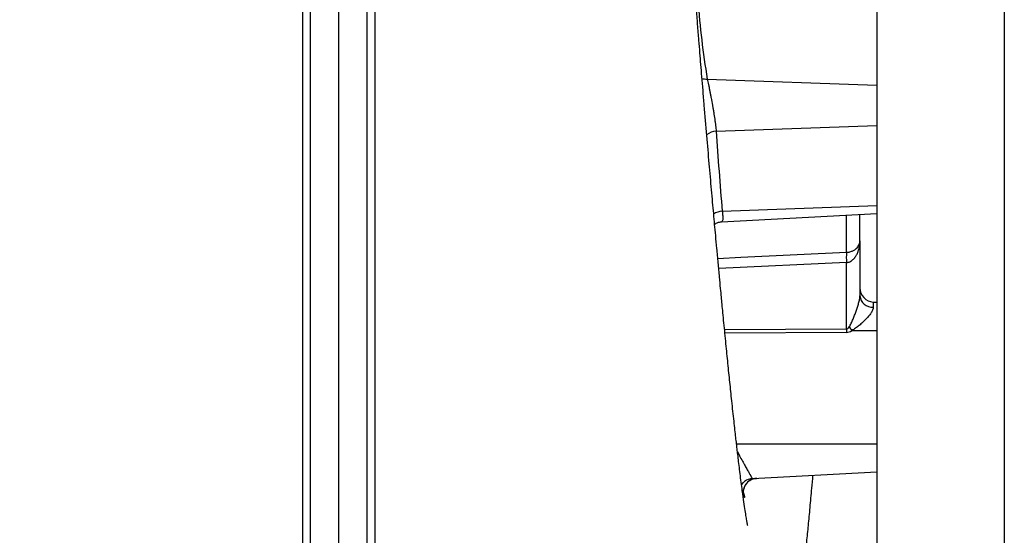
# Model space of a CAD drawing. Header units: millimetres. Extents: x 1346 to 5879, y 1699 to 4699.
# Tile 11 of 19: x 5063 to 5759, y 2314 to 2679. Entities that reach past the tile are written whole.
import ezdxf

# ---------------------------------------------------------------- set-up
doc = ezdxf.new("R2010")
doc.units = ezdxf.units.MM
doc.header["$LTSCALE"] = 2

msp = doc.modelspace()

# ---------------------------------------------------------------- linework, layer by layer
at = {"color": 7, "linetype": 'Continuous', "lineweight": 25}
for p, q in [((5668.52, 3134.82), (5668.52, 1738.82)), ((5758.52, 3094.82), (5758.52, 1738.82)), ((5268.52, 2307.03), (5268.52, 2879.28)), ((5308.52, 2307.03), (5308.52, 2879.28)), ((5288.52, 2306.81), (5288.52, 2878.38)), ((5548.75, 2636.57), (5668.52, 2632.13)), ((5555.08, 2599.64), (5668.52, 2603.84)), ((5559.35, 2543.23), (5668.52, 2547.28)), ((5558.89, 2535.67), (5668.52, 2541.42)), ((5656.52, 2522.28), (5656.52, 2540.79)), ((5656.52, 2522.28), (5656.52, 2483.41)), ((5647.05, 2460.02), (5647.05, 2506.77)), ((5666, 2478.95), (5668.52, 2478.82)), ((5666, 2478.95), (5666, 2475.25)), ((5650.75, 2458.82), (5668.52, 2458.82)), ((5580.68, 2354.22), (5668.52, 2358.82))]:
    msp.add_line(p, q, dxfattribs=at)
at = {"color": 8, "linetype": 'Continuous', "lineweight": 25}
for p, q in [((5647.05, 2514.08), (5647.05, 2540.29)), ((5647.05, 2506.77), (5556.85, 2502.54)), ((5560.97, 2459.43), (5647.05, 2460.02)), ((5647.05, 2457.44), (5561.22, 2456.85)), ((5569.41, 2378.82), (5668.52, 2378.82))]:
    msp.add_line(p, q, dxfattribs=at)
at = {"color": 8, "linetype": 'Continuous', "lineweight": 25, "flags": 128}
for points in [[(5556.17, 2509.8), (5572.45, 2510.57), (5647.05, 2514.08)], [(5572.84, 2349.7), (5574.34, 2351.49), (5575.11, 2352.15)]]:
    msp.add_lwpolyline(points, dxfattribs=at)
at = {"color": 8, "linetype": 'Continuous', "lineweight": 25}
for centre, radius, start, end in [((5548.07, 2649.21), 12.66, 255.73092, 273.07894), ((5555.69, 2587.37), 12.28, 92.85387, 127.13074), ((5560.18, 2530.63), 12.62, 93.79825, 123.72165)]:
    msp.add_arc(centre, radius, start, end, dxfattribs=at)
at = {"color": 7, "linetype": 'Continuous', "lineweight": 25}
for centre, radius, start, end in [((5704.11, 2510.43), 57.18, 176.33815, 183.66185), ((5666.52, 2488.94), 10, 180, 267), ((5665.59, 2484.36), 9.11, 185.98276, 272.60598), ((5832.32, 2458.73), 185.28, 179.60036, 180.39964), ((5830.29, 2592.95), 224.11, 215.96527, 216.76348), ((5584.14, 2344.39), 10, 93.06336, 201.47919), ((5581.21, 2344.23), 10, 93.00046, 127.58553)]:
    msp.add_arc(centre, radius, start, end, dxfattribs=at)
for centre, major_axis, ratio, start_param, end_param in [((5646.52, 2534.81), (-0.53, 74.79), 0.133521, 3.140673, 3.328058), ((5646, 2534.81), (-1.08, 77.37), 0.25811, 3.13976, 3.327145)]:
    msp.add_ellipse(centre, major_axis=major_axis, ratio=ratio, start_param=start_param, end_param=end_param, dxfattribs=at)
for points, knots in [([(5577.28, 2321.07), (5577.28, 2321.08), (5577.29, 2321.08), (5577.14, 2321.85), (5576.85, 2323.43), (5576.38, 2326.12), (5575.7, 2330.33), (5574.85, 2335.99), (5573.97, 2342.22), (5573.11, 2348.57), (5572.35, 2354.42), (5571.61, 2360.3), (5570.94, 2365.81), (5570.36, 2370.68), (5569.86, 2374.93), (5569.39, 2378.98), (5568.88, 2383.44), (5568.29, 2388.72), (5567.6, 2394.88), (5566.86, 2401.71), (5565.89, 2410.83), (5564.71, 2422.04), (5563.35, 2435.36), (5562.17, 2447.22), (5561.22, 2456.88), (5560.5, 2464.16), (5559.85, 2470.93), (5559.26, 2477.01), (5558.71, 2482.77), (5558.1, 2489.19), (5557.34, 2497.23), (5556.46, 2506.66), (5555.55, 2516.43), (5554.72, 2525.5), (5553.97, 2533.69), (5553.26, 2541.55), (5552.53, 2549.68), (5551.49, 2561.35), (5550.12, 2576.9), (5548.4, 2596.85), (5546.92, 2614.23), (5545.76, 2628.2), (5544.96, 2637.83), (5544.24, 2646.65), (5543.54, 2655.26), (5542.79, 2664.64), (5541.96, 2675.08), (5541.1, 2685.94), (5540.3, 2696.3), (5539.52, 2706.37), (5538.74, 2716.76), (5537.89, 2728.02), (5537, 2740.16), (5536.03, 2753.5), (5535.18, 2765.31), (5534.46, 2775.23), (5533.93, 2782.76), (5533.49, 2789.34), (5533.15, 2794.63), (5532.9, 2798.61), (5532.7, 2801.91), (5532.51, 2805.15), (5532.36, 2807.68), (5532.19, 2810.97), (5532, 2814.67), (5531.84, 2818.35), (5531.7, 2821.5), (5531.6, 2824.15), (5531.51, 2826.59), (5531.41, 2829.23), (5531.31, 2832.37), (5531.2, 2835.93), (5531.1, 2839.89), (5531.01, 2843.8), (5530.93, 2847.48), (5530.87, 2851.02), (5530.8, 2854.88), (5530.74, 2859.45), (5530.68, 2864.77), (5530.62, 2870.81), (5530.59, 2875.42), (5530.58, 2877.99), (5530.58, 2878.28)], [0, 0, 0, 0, 0.010703, 0.025188, 0.038217, 0.057683, 0.079381, 0.103137, 0.12891, 0.14616, 0.1641, 0.180732, 0.195374, 0.208008, 0.217739, 0.226408, 0.236425, 0.248042, 0.261271, 0.275966, 0.290638, 0.31654, 0.341208, 0.365146, 0.377826, 0.390542, 0.402847, 0.413133, 0.421403, 0.431237, 0.444125, 0.459842, 0.475609, 0.489449, 0.501314, 0.51251, 0.524382, 0.536905, 0.562868, 0.589891, 0.618487, 0.632174, 0.644626, 0.655741, 0.665929, 0.677229, 0.690927, 0.704616, 0.71707, 0.728592, 0.740863, 0.754139, 0.768378, 0.783424, 0.799313, 0.807594, 0.816117, 0.824037, 0.829136, 0.833581, 0.837463, 0.840914, 0.846321, 0.85301, 0.861536, 0.869194, 0.875944, 0.881502, 0.886318, 0.891943, 0.898835, 0.907135, 0.915872, 0.925689, 0.933738, 0.940754, 0.948878, 0.958207, 0.969135, 0.982468, 0.998015, 1, 1, 1, 1]), ([(5263.03, 1929.99), (5263.03, 1930.88), (5263.03, 1931.82), (5263.03, 1933.83), (5263.03, 1934.89), (5263.03, 1938.26), (5263.03, 1940.73), (5263.03, 1946.12), (5263.03, 1949.04), (5263.04, 1953.75), (5263.04, 1955.37), (5263.04, 1958.74), (5263.04, 1960.48), (5263.04, 1969.51), (5263.04, 1977.68), (5263.04, 1995.94), (5263.05, 2006.02), (5263.05, 2028.1), (5263.05, 2040.1), (5263.05, 2056.34), (5263.06, 2059.65), (5263.06, 2066.39), (5263.06, 2069.83), (5263.06, 2080.28), (5263.06, 2087.45), (5263.06, 2109.56), (5263.07, 2125.1), (5263.07, 2157.74), (5263.07, 2174.84), (5263.08, 2210.6), (5263.08, 2229.26), (5263.08, 2258.44), (5263.09, 2268.37), (5263.09, 2283.55), (5263.09, 2288.66), (5263.09, 2298.99), (5263.09, 2304.21), (5263.09, 2314.73), (5263.09, 2320.03), (5263.09, 2330.71), (5263.09, 2336.09), (5263.1, 2352.35), (5263.1, 2363.35), (5263.1, 2396.83), (5263.1, 2419.79), (5263.11, 2466.93), (5263.11, 2491.13), (5263.11, 2528.38), (5263.11, 2540.95), (5263.11, 2560.05), (5263.11, 2566.47), (5263.12, 2579.36), (5263.12, 2585.82), (5263.12, 2618.25), (5263.12, 2644.53), (5263.13, 2684.43), (5263.13, 2697.81), (5263.14, 2718.01), (5263.14, 2724.77), (5263.14, 2734.93), (5263.14, 2738.32), (5263.14, 2745.11), (5263.14, 2748.52), (5263.14, 2751.92)], [0, 0, 0, 0, 0.015625, 0.015625, 0.03125, 0.03125, 0.0625, 0.0625, 0.09375, 0.09375, 0.109375, 0.109375, 0.125, 0.125, 0.1875, 0.1875, 0.25, 0.25, 0.3125, 0.3125, 0.328125, 0.328125, 0.34375, 0.34375, 0.375, 0.375, 0.4375, 0.4375, 0.5, 0.5, 0.5625, 0.5625, 0.59375, 0.59375, 0.609375, 0.609375, 0.625, 0.625, 0.640625, 0.640625, 0.65625, 0.65625, 0.6875, 0.6875, 0.75, 0.75, 0.8125, 0.8125, 0.84375, 0.84375, 0.859375, 0.859375, 0.875, 0.875, 0.9375, 0.9375, 0.96875, 0.96875, 0.984375, 0.984375, 0.992188, 0.992188, 1, 1, 1, 1]), ([(5313.91, 2751.92), (5313.91, 2751.71), (5313.91, 2751.5), (5313.91, 2751.07), (5313.91, 2750.43), (5313.91, 2748.94), (5313.91, 2745.96), (5313.91, 2740.01), (5313.91, 2734.92), (5313.91, 2724.77), (5313.91, 2718.03), (5313.92, 2697.87), (5313.92, 2684.54), (5313.93, 2644.84), (5313.93, 2618.78), (5313.93, 2567.44), (5313.94, 2542.17), (5313.94, 2504.87), (5313.94, 2492.54), (5313.94, 2477.25), (5313.94, 2474.2), (5313.94, 2468.11), (5313.94, 2465.06), (5313.94, 2455.98), (5313.94, 2449.97), (5313.95, 2420.16), (5313.95, 2397.08), (5313.95, 2363.6), (5313.95, 2352.63), (5313.96, 2331.07), (5313.96, 2320.47), (5313.96, 2289.25), (5313.96, 2269.06), (5313.97, 2244.61), (5313.97, 2239.76), (5313.97, 2230.15), (5313.97, 2225.38), (5313.97, 2211.21), (5313.97, 2201.98), (5313.98, 2174.94), (5313.98, 2157.76), (5313.98, 2125.06), (5313.99, 2109.55), (5313.99, 2080.2), (5313.99, 2066.36), (5313.99, 2050.12), (5314, 2046.92), (5314, 2040.64), (5314, 2037.55), (5314, 2028.47), (5314, 2022.66), (5314, 2006), (5314, 1995.88), (5314.01, 1977.58), (5314.01, 1969.4), (5314.01, 1960.39), (5314.01, 1958.65), (5314.01, 1955.29), (5314.01, 1953.67), (5314.01, 1948.97), (5314.02, 1946.07), (5314.02, 1940.7), (5314.02, 1938.24), (5314.02, 1934.89), (5314.02, 1933.83), (5314.02, 1931.82), (5314.02, 1930.88), (5314.02, 1929.99)], [0, 0, 0, 0, 0.000488, 0.000488, 0.000977, 0.001953, 0.003906, 0.007812, 0.015625, 0.015625, 0.03125, 0.03125, 0.0625, 0.0625, 0.125, 0.125, 0.1875, 0.1875, 0.21875, 0.21875, 0.226563, 0.226563, 0.234375, 0.234375, 0.25, 0.25, 0.3125, 0.3125, 0.34375, 0.34375, 0.375, 0.375, 0.4375, 0.4375, 0.453125, 0.453125, 0.46875, 0.46875, 0.5, 0.5, 0.5625, 0.5625, 0.625, 0.625, 0.6875, 0.6875, 0.703125, 0.703125, 0.71875, 0.71875, 0.75, 0.75, 0.8125, 0.8125, 0.875, 0.875, 0.890625, 0.890625, 0.90625, 0.90625, 0.9375, 0.9375, 0.96875, 0.96875, 0.984375, 0.984375, 1, 1, 1, 1]), ([(5542.12, 2691.89), (5542.82, 2682.66), (5543.71, 2673.44), (5545.91, 2654.99), (5547.23, 2645.78), (5548.75, 2636.57)], [0, 0, 0, 0, 0.5, 0.5, 1, 1, 1, 1]), ([(5548.75, 2636.57), (5549.03, 2635.34), (5549.32, 2634.01), (5549.78, 2631.86), (5549.93, 2631.12), (5550.24, 2629.61), (5550.55, 2628.08), (5550.86, 2626.48), (5551.17, 2624.85), (5551.33, 2624.02), (5551.8, 2621.5), (5552.11, 2619.81), (5552.56, 2617.27), (5552.7, 2616.42), (5553, 2614.71), (5553.14, 2613.86), (5553.55, 2611.36), (5553.8, 2609.73), (5554.15, 2607.36), (5554.26, 2606.57), (5554.47, 2605.06), (5554.56, 2604.32), (5554.83, 2602.19), (5554.97, 2600.87), (5555.08, 2599.64)], [0, 0, 0, 0, 0.125, 0.125, 0.1875, 0.1875, 0.25, 0.3125, 0.3125, 0.375, 0.375, 0.5, 0.5, 0.5625, 0.5625, 0.625, 0.625, 0.75, 0.75, 0.8125, 0.8125, 0.875, 0.875, 1, 1, 1, 1]), ([(5555.08, 2599.64), (5555.68, 2590.23), (5556.32, 2580.82), (5557.74, 2562.02), (5558.51, 2552.62), (5559.35, 2543.23)], [0, 0, 0, 0, 0.5, 0.5, 1, 1, 1, 1]), ([(5553.95, 2533.93), (5554.34, 2534.2), (5555.35, 2534.9), (5557.07, 2535.52), (5558.37, 2535.57), (5558.89, 2535.6)], [0, 0, 0, 0, 0.270797, 0.707968, 1, 1, 1, 1]), ([(5647.05, 2514.08), (5647.48, 2514.1), (5647.92, 2514.14), (5648.75, 2514.26), (5649.14, 2514.34), (5649.91, 2514.54), (5650.29, 2514.66), (5650.99, 2514.91), (5651.32, 2515.05), (5652.24, 2515.5), (5652.78, 2515.83), (5653.74, 2516.55), (5654.15, 2516.92), (5654.86, 2517.69), (5655.17, 2518.09), (5655.67, 2518.91), (5655.88, 2519.32), (5656.21, 2520.16), (5656.33, 2520.58), (5656.45, 2521.21), (5656.47, 2521.43), (5656.51, 2521.85), (5656.52, 2522.07), (5656.52, 2522.28)], [0, 0, 0, 0, 0.0625, 0.0625, 0.125, 0.125, 0.1875, 0.1875, 0.25, 0.25, 0.375, 0.375, 0.5, 0.5, 0.625, 0.625, 0.75, 0.75, 0.875, 0.875, 0.9375, 0.9375, 1, 1, 1, 1]), ([(5647.05, 2506.77), (5647.49, 2506.81), (5647.92, 2506.89), (5648.75, 2507.12), (5649.15, 2507.28), (5649.92, 2507.65), (5650.29, 2507.87), (5650.99, 2508.36), (5651.32, 2508.63), (5652.25, 2509.47), (5652.78, 2510.1), (5653.74, 2511.46), (5654.15, 2512.16), (5654.86, 2513.62), (5655.16, 2514.37), (5655.67, 2515.91), (5655.88, 2516.7), (5656.21, 2518.28), (5656.33, 2519.07), (5656.44, 2520.27), (5656.47, 2520.67), (5656.51, 2521.47), (5656.52, 2521.87), (5656.52, 2522.28)], [0, 0, 0, 0, 0.0625, 0.0625, 0.125, 0.125, 0.1875, 0.1875, 0.25, 0.25, 0.375, 0.375, 0.5, 0.5, 0.625, 0.625, 0.75, 0.75, 0.875, 0.875, 0.9375, 0.9375, 1, 1, 1, 1]), ([(4942.1, 2505.67), (4942.32, 2502.55), (4942.98, 2493.37), (4944.06, 2478.38), (4945.36, 2460.66), (4946.68, 2442.94), (4947.87, 2427.22), (4948.95, 2413.35), (4949.9, 2401.3), (4950.87, 2389.13), (4951.88, 2376.87), (4952.91, 2364.75), (4953.85, 2353.85), (4954.68, 2344.52), (4955.37, 2336.91), (4955.99, 2330.32), (4956.49, 2325.01), (4956.9, 2320.71), (4957.28, 2316.83), (4957.71, 2312.46), (4958.24, 2307.23), (4958.86, 2301.15), (4959.54, 2294.62), (4960.24, 2288.22), (4960.88, 2282.44), (4961.45, 2277.41), (4961.98, 2272.89), (4962.53, 2268.24), (4963.17, 2263.05), (4963.88, 2257.37), (4964.61, 2251.83), (4965.29, 2246.77), (4965.85, 2242.74), (4966.34, 2239.31), (4966.8, 2236.13), (4967.34, 2232.45), (4967.97, 2228.37), (4968.61, 2224.31), (4969.21, 2220.63), (4969.79, 2217.13), (4970.47, 2213.19), (4971.31, 2208.43), (4972.25, 2203.36), (4973.21, 2198.44), (4974.11, 2193.96), (4974.99, 2189.8), (4975.84, 2185.89), (4976.7, 2182.06), (4977.59, 2178.22), (4978.61, 2174), (4979.79, 2169.34), (4981.08, 2164.44), (4982.4, 2159.64), (4983.69, 2155.17), (4984.92, 2151.04), (4986.09, 2147.28), (4987.24, 2143.7), (4988.48, 2139.95), (4989.99, 2135.56), (4991.83, 2130.43), (4993.82, 2125.14), (4995.85, 2119.99), (4997.89, 2115.04), (5000.12, 2109.86), (5002.6, 2104.34), (5005.59, 2097.99), (5009.84, 2089.5), (5015.44, 2079.14), (5022.61, 2067.1), (5030.9, 2054.46), (5040.49, 2041.29), (5051.52, 2027.74), (5062.96, 2015.19), (5073.99, 2004.29), (5083.56, 1995.66), (5091.56, 1988.97), (5098.16, 1983.76), (5104.23, 1979.21), (5110.04, 1975.06), (5115.78, 1971.15), (5121.18, 1967.64), (5126.22, 1964.51), (5130.91, 1961.7), (5135.52, 1959.06), (5140.24, 1956.45), (5145.66, 1953.58), (5152.45, 1950.17), (5161.06, 1946.13), (5171.57, 1941.62), (5184.06, 1936.84), (5198.6, 1932.02), (5215.24, 1927.54), (5228.78, 1924.44), (5236.82, 1923.33), (5238.52, 1923.09)], [0, 0, 0, 0, 0.012222, 0.036028, 0.060149, 0.084616, 0.110124, 0.127573, 0.145618, 0.164263, 0.183512, 0.203372, 0.22297, 0.237765, 0.250984, 0.262622, 0.272675, 0.279458, 0.285855, 0.293724, 0.303206, 0.314551, 0.327548, 0.340253, 0.351634, 0.361684, 0.370395, 0.378972, 0.389878, 0.402026, 0.413906, 0.424548, 0.433948, 0.439505, 0.446139, 0.453855, 0.462659, 0.472021, 0.480007, 0.486436, 0.494588, 0.504708, 0.515939, 0.526151, 0.535258, 0.543426, 0.551226, 0.558661, 0.566102, 0.573476, 0.582113, 0.591692, 0.600366, 0.607868, 0.614678, 0.621029, 0.626449, 0.63196, 0.638538, 0.646223, 0.654759, 0.661935, 0.66894, 0.675626, 0.682974, 0.691269, 0.700517, 0.715953, 0.730985, 0.745889, 0.763841, 0.781912, 0.799706, 0.815497, 0.829116, 0.838814, 0.84702, 0.854361, 0.861492, 0.868415, 0.87513, 0.88072, 0.886158, 0.891444, 0.896579, 0.902224, 0.909731, 0.919144, 0.930464, 0.943694, 0.958837, 0.975898, 0.994883, 1, 1, 1, 1]), ([(5648.9, 2461.33), (5649.19, 2461.75), (5649.45, 2462.19), (5649.94, 2463.08), (5650.18, 2463.53), (5650.85, 2464.89), (5651.27, 2465.81), (5652.07, 2467.68), (5652.45, 2468.62), (5653.19, 2470.52), (5653.55, 2471.46), (5654.22, 2473.36), (5654.54, 2474.31), (5655.14, 2476.21), (5655.42, 2477.16), (5655.91, 2479.02), (5656.12, 2479.95), (5656.43, 2481.74), (5656.52, 2482.6), (5656.52, 2483.41)], [0, 0, 0, 0, 0.0625, 0.0625, 0.125, 0.125, 0.25, 0.25, 0.375, 0.375, 0.5, 0.5, 0.625, 0.625, 0.75, 0.75, 0.875, 0.875, 1, 1, 1, 1]), ([(5666, 2475.25), (5666, 2474.63), (5665.83, 2473.95), (5665.38, 2472.89), (5665.2, 2472.52), (5664.78, 2471.79), (5664.56, 2471.43), (5663.81, 2470.33), (5663.24, 2469.58), (5661.98, 2468.1), (5661.3, 2467.37), (5659.89, 2465.92), (5659.15, 2465.21), (5657.62, 2463.8), (5656.82, 2463.1), (5655.19, 2461.76), (5654.35, 2461.11), (5652.61, 2459.89), (5651.71, 2459.31), (5650.75, 2458.82)], [0, 0, 0, 0, 0.125, 0.125, 0.1875, 0.1875, 0.25, 0.25, 0.375, 0.375, 0.5, 0.5, 0.625, 0.625, 0.75, 0.75, 0.875, 0.875, 1, 1, 1, 1]), ([(5338.52, 1923.08), (5340.11, 1923.3), (5347.98, 1924.39), (5361.3, 1927.42), (5377.81, 1931.83), (5392.23, 1936.58), (5404.63, 1941.28), (5415.07, 1945.72), (5423.62, 1949.69), (5430.36, 1953.05), (5435.75, 1955.88), (5440.43, 1958.44), (5445, 1961.04), (5449.65, 1963.79), (5454.65, 1966.87), (5460, 1970.31), (5465.7, 1974.15), (5471.47, 1978.23), (5477.49, 1982.69), (5484.08, 1987.83), (5492.13, 1994.49), (5501.85, 2003.15), (5513.11, 2014.17), (5524.75, 2026.83), (5535.84, 2040.36), (5545.28, 2053.23), (5553.32, 2065.34), (5560.37, 2076.98), (5565.82, 2086.88), (5569.95, 2094.96), (5572.73, 2100.68), (5575, 2105.57), (5576.82, 2109.62), (5578.23, 2112.87), (5579.46, 2115.78), (5580.79, 2118.99), (5582.4, 2123.02), (5584.15, 2127.55), (5585.81, 2132.07), (5587.24, 2136.09), (5588.51, 2139.79), (5589.8, 2143.65), (5591.24, 2148.16), (5592.81, 2153.29), (5594.31, 2158.44), (5595.58, 2163), (5596.68, 2167.11), (5597.74, 2171.2), (5598.84, 2175.66), (5599.98, 2180.45), (5601.21, 2185.85), (5602.45, 2191.62), (5603.6, 2197.21), (5604.6, 2202.36), (5605.57, 2207.52), (5606.52, 2212.8), (5607.37, 2217.81), (5608.05, 2221.88), (5608.58, 2225.17), (5609.06, 2228.26), (5609.63, 2231.93), (5610.3, 2236.47), (5611.01, 2241.38), (5611.69, 2246.28), (5612.3, 2250.78), (5612.9, 2255.32), (5613.66, 2261.23), (5614.52, 2268.27), (5615.47, 2276.24), (5616.34, 2283.97), (5617.22, 2291.92), (5618.12, 2300.41), (5619.11, 2310.11), (5620.2, 2321.17), (5621.39, 2333.79), (5622.47, 2345.57), (5623.15, 2353.38), (5623.41, 2356.45)], [0, 0, 0, 0, 0.006078, 0.03007, 0.051631, 0.07077, 0.087492, 0.101802, 0.113702, 0.123197, 0.130337, 0.136816, 0.143485, 0.150343, 0.157392, 0.165855, 0.174577, 0.183559, 0.192801, 0.203147, 0.215511, 0.233028, 0.253483, 0.27664, 0.299722, 0.321991, 0.339971, 0.358242, 0.378039, 0.388374, 0.397959, 0.406556, 0.413523, 0.418747, 0.423159, 0.428867, 0.436376, 0.445399, 0.453898, 0.461479, 0.468179, 0.475454, 0.48508, 0.496401, 0.50811, 0.517933, 0.526172, 0.536398, 0.546537, 0.557965, 0.571873, 0.587468, 0.601669, 0.61466, 0.628279, 0.643021, 0.657242, 0.668425, 0.675411, 0.683653, 0.693771, 0.705419, 0.720544, 0.733159, 0.744672, 0.7568, 0.76951, 0.791605, 0.811953, 0.831022, 0.850908, 0.87187, 0.893902, 0.921237, 0.950054, 0.980352, 1, 1, 1, 1]), ([(5574.32, 2343.96), (5574.32, 2343.94), (5574.33, 2343.89), (5574.29, 2344.15), (5574.25, 2344.85), (5574.33, 2346.02), (5574.67, 2347.57), (5575.41, 2349.33), (5576.65, 2351.1), (5578.36, 2352.65), (5580.48, 2353.77), (5582.3, 2354.33), (5583.37, 2354.32), (5583.6, 2354.31)], [0, 0, 0, 0, 0.030379, 0.122003, 0.205092, 0.285724, 0.375881, 0.480227, 0.593417, 0.712354, 0.83419, 0.964108, 1, 1, 1, 1])]:
    msp.add_open_spline(points, degree=3, knots=knots, dxfattribs=at)
at = {"color": 8, "linetype": 'Continuous', "lineweight": 25}
for points, knots in [([(5559.35, 2543.23), (5559.47, 2542.07), (5559.7, 2539.95), (5559.73, 2537.76), (5559.54, 2536.36), (5559.25, 2535.69), (5558.96, 2535.75), (5558.88, 2535.76)], [0, 0, 0, 0, 0.260087, 0.474148, 0.688214, 0.90716, 1, 1, 1, 1]), ([(5570.06, 2373.25), (5570.21, 2372.94), (5571.04, 2371.25), (5572.57, 2368.38), (5574.49, 2364.81), (5576.26, 2361.68), (5577.76, 2359.09), (5578.97, 2356.95), (5579.86, 2355.41), (5580.48, 2354.4), (5580.62, 2354.28), (5580.68, 2354.22)], [0, 0, 0, 0, 0.030087, 0.160689, 0.294345, 0.41479, 0.538074, 0.652695, 0.770539, 0.883471, 1, 1, 1, 1]), ([(5574.43, 2343.97), (5574.58, 2343.39), (5574.92, 2342.05), (5575.04, 2340.96), (5574.9, 2340.8), (5574.83, 2340.72)], [0, 0, 0, 0, 0.291222, 0.670462, 1, 1, 1, 1])]:
    msp.add_open_spline(points, degree=3, knots=knots, dxfattribs=at)

doc.saveas('drawing.dxf')
